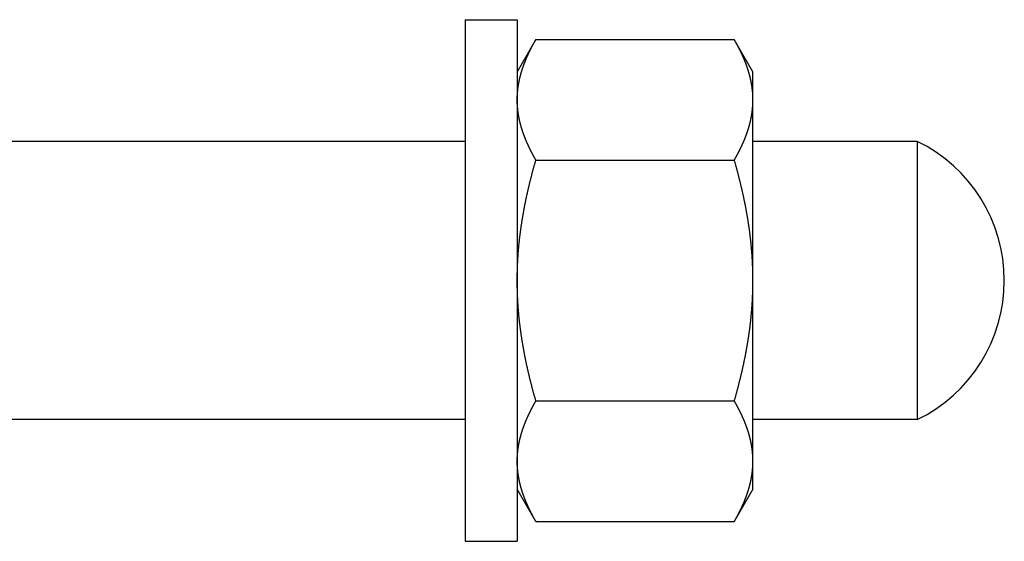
# Model space of a CAD drawing. Header units: millimetres. Extents: x 20 to 566, y 106 to 300.
# Tile 14 of 14: x 498 to 554, y 261 to 291. Entities that reach past the tile are written whole.
import ezdxf

# ---------------------------------------------------------------- set-up
doc = ezdxf.new("R2010")
doc.units = ezdxf.units.MM
doc.header["$MEASUREMENT"] = 0

msp = doc.modelspace()

# ---------------------------------------------------------------- linework, layer by layer
at = {"color": 7, "linetype": 'Continuous', "lineweight": 30}
for p, q in [((523.109, 290.827), (526.109, 290.827)), ((523.109, 290.827), (523.109, 260.827)), ((526.109, 290.827), (526.109, 260.827)), ((527.181, 289.684), (526.109, 287.827)), ((527.181, 289.684), (538.587, 289.684)), ((539.659, 287.827), (538.587, 289.684)), ((539.659, 263.828), (539.659, 287.827)), ((523.109, 283.827), (495.109, 283.827)), ((549.109, 283.827), (539.659, 283.827)), ((549.109, 283.827), (549.109, 267.827)), ((527.181, 282.755), (538.587, 282.755)), ((527.181, 268.899), (538.587, 268.899)), ((523.109, 267.827), (495.109, 267.827)), ((549.109, 267.827), (539.659, 267.827)), ((527.181, 261.971), (526.109, 263.827)), ((539.659, 263.827), (538.587, 261.971)), ((527.181, 261.971), (538.587, 261.971)), ((523.109, 260.827), (526.109, 260.827))]:
    msp.add_line(p, q, dxfattribs=at)
for centre, radius, start, end in [((534.305, 286.209), 5.354, 5.2951, 6.1764), ((534.361, 286.214), 5.298, 3.4621, 5.2966), ((534.403, 286.216), 5.256, 3.114, 3.46), ((534.458, 286.219), 5.201, 0.005, 3.1184), ((545.209, 275.827), 8.9, 295.9892, 64.0108)]:
    msp.add_arc(centre, radius, start, end, dxfattribs=at)
for points, start_tangent, end_tangent in [([(526.109, 286.22), (526.109, 286.252), (526.11, 286.285), (526.11, 286.318), (526.111, 286.35), (526.112, 286.383), (526.113, 286.416), (526.114, 286.449), (526.116, 286.481), (526.118, 286.514), (526.119, 286.547), (526.122, 286.58), (526.124, 286.612), (526.127, 286.645), (526.129, 286.678), (526.132, 286.71), (526.135, 286.743), (526.139, 286.775), (526.142, 286.808), (526.146, 286.841), (526.15, 286.873), (526.154, 286.906), (526.159, 286.938), (526.163, 286.971), (526.168, 287.003), (526.173, 287.036), (526.178, 287.068), (526.183, 287.1), (526.189, 287.133), (526.195, 287.165), (526.2, 287.197), (526.207, 287.229), (526.213, 287.261), (526.219, 287.294), (526.226, 287.326), (526.233, 287.358), (526.24, 287.39), (526.247, 287.422), (526.254, 287.454), (526.262, 287.485), (526.269, 287.517), (526.277, 287.549), (526.285, 287.581), (526.293, 287.613), (526.302, 287.644), (526.31, 287.676), (526.319, 287.708), (526.328, 287.739), (526.337, 287.771), (526.346, 287.802), (526.355, 287.833), (526.365, 287.865), (526.375, 287.896), (526.384, 287.927), (526.394, 287.959), (526.404, 287.99), (526.415, 288.021), (526.425, 288.052), (526.436, 288.083), (526.446, 288.114), (526.457, 288.145), (526.468, 288.176), (526.479, 288.206), (526.49, 288.237), (526.502, 288.268), (526.513, 288.299), (526.525, 288.329), (526.537, 288.36), (526.549, 288.39), (526.561, 288.421), (526.573, 288.451), (526.585, 288.481), (526.598, 288.512), (526.61, 288.542), (526.623, 288.572), (526.635, 288.602), (526.648, 288.633), (526.661, 288.663), (526.675, 288.693), (526.688, 288.723), (526.701, 288.752), (526.715, 288.782), (526.728, 288.812), (526.742, 288.842), (526.756, 288.872), (526.77, 288.901), (526.784, 288.931), (526.798, 288.96), (526.812, 288.99), (526.826, 289.019), (526.841, 289.049), (526.855, 289.078), (526.87, 289.107), (526.885, 289.137), (526.899, 289.166), (526.914, 289.195), (526.929, 289.224), (526.944, 289.253), (526.96, 289.282), (526.975, 289.311), (526.99, 289.34), (527.006, 289.369), (527.021, 289.398), (527.037, 289.427), (527.052, 289.455), (527.068, 289.484), (527.084, 289.513), (527.1, 289.541), (527.116, 289.57), (527.132, 289.598), (527.148, 289.627), (527.165, 289.655), (527.181, 289.684)], (0.000017, 0.135834), (0.067924, 0.117597)), ([(539.434, 287.762), (539.427, 287.787), (539.419, 287.812), (539.412, 287.837), (539.404, 287.862), (539.396, 287.888), (539.389, 287.913), (539.381, 287.938), (539.373, 287.963), (539.364, 287.988), (539.356, 288.013), (539.348, 288.038), (539.34, 288.063), (539.331, 288.088), (539.322, 288.112), (539.314, 288.137), (539.305, 288.162), (539.296, 288.187), (539.287, 288.212), (539.278, 288.236), (539.269, 288.261), (539.26, 288.286), (539.251, 288.31), (539.241, 288.335), (539.232, 288.359), (539.222, 288.384), (539.213, 288.408), (539.203, 288.433), (539.193, 288.457), (539.183, 288.482), (539.173, 288.506), (539.163, 288.53), (539.153, 288.555), (539.143, 288.579), (539.133, 288.603), (539.122, 288.627), (539.112, 288.651), (539.101, 288.676), (539.091, 288.7), (539.08, 288.724), (539.069, 288.748), (539.058, 288.772), (539.048, 288.796), (539.037, 288.82), (539.026, 288.844), (539.015, 288.867), (539.003, 288.891), (538.992, 288.915), (538.981, 288.939), (538.969, 288.963), (538.958, 288.986), (538.947, 289.01), (538.935, 289.034), (538.923, 289.057), (538.912, 289.081), (538.9, 289.105), (538.888, 289.128), (538.876, 289.152), (538.864, 289.175), (538.852, 289.199), (538.84, 289.222), (538.828, 289.245), (538.816, 289.269), (538.804, 289.292), (538.791, 289.315), (538.779, 289.339), (538.767, 289.362), (538.754, 289.385), (538.742, 289.408), (538.729, 289.431), (538.716, 289.454), (538.704, 289.477), (538.691, 289.5), (538.678, 289.523), (538.665, 289.546), (538.652, 289.569), (538.64, 289.592), (538.627, 289.615), (538.614, 289.638), (538.6, 289.661), (538.587, 289.684)], (-0.030596, 0.106397), (-0.055382, 0.095895)), ([(539.628, 286.785), (539.627, 286.797), (539.626, 286.809), (539.624, 286.822), (539.623, 286.834), (539.621, 286.847), (539.62, 286.859), (539.618, 286.871), (539.617, 286.884), (539.615, 286.896), (539.614, 286.908), (539.612, 286.921), (539.61, 286.933), (539.609, 286.945), (539.607, 286.958), (539.605, 286.97), (539.603, 286.982), (539.601, 286.995), (539.6, 287.007), (539.598, 287.019), (539.596, 287.032), (539.594, 287.044), (539.592, 287.056), (539.59, 287.069), (539.588, 287.081), (539.586, 287.093), (539.584, 287.106), (539.582, 287.118), (539.58, 287.13), (539.578, 287.142), (539.575, 287.155), (539.573, 287.167), (539.571, 287.179), (539.569, 287.192), (539.566, 287.204), (539.564, 287.216), (539.562, 287.228), (539.559, 287.241), (539.557, 287.253), (539.555, 287.265), (539.552, 287.277), (539.55, 287.289), (539.547, 287.302), (539.545, 287.314), (539.542, 287.326), (539.54, 287.338), (539.537, 287.351), (539.534, 287.363), (539.532, 287.375), (539.529, 287.387), (539.526, 287.399), (539.524, 287.411), (539.521, 287.424), (539.518, 287.436), (539.515, 287.448), (539.513, 287.46), (539.51, 287.472), (539.507, 287.484), (539.504, 287.496), (539.501, 287.509), (539.498, 287.521), (539.495, 287.533), (539.492, 287.545), (539.489, 287.557), (539.486, 287.569), (539.483, 287.581), (539.48, 287.593), (539.477, 287.605), (539.474, 287.617), (539.47, 287.629), (539.467, 287.642), (539.464, 287.654), (539.461, 287.666), (539.457, 287.678), (539.454, 287.69), (539.451, 287.702), (539.447, 287.714), (539.444, 287.726), (539.441, 287.738), (539.437, 287.75), (539.434, 287.762)], (-0.005645, 0.052159), (-0.014493, 0.050429)), ([(527.181, 282.755), (527.165, 282.784), (527.148, 282.812), (527.132, 282.841), (527.116, 282.869), (527.1, 282.898), (527.084, 282.926), (527.068, 282.955), (527.052, 282.984), (527.037, 283.012), (527.021, 283.041), (527.006, 283.07), (526.99, 283.099), (526.975, 283.128), (526.96, 283.157), (526.944, 283.186), (526.929, 283.215), (526.914, 283.244), (526.899, 283.273), (526.885, 283.302), (526.87, 283.332), (526.855, 283.361), (526.841, 283.39), (526.826, 283.42), (526.812, 283.449), (526.798, 283.479), (526.784, 283.508), (526.77, 283.538), (526.756, 283.567), (526.742, 283.597), (526.728, 283.627), (526.715, 283.657), (526.701, 283.687), (526.688, 283.716), (526.675, 283.746), (526.661, 283.776), (526.648, 283.806), (526.635, 283.837), (526.623, 283.867), (526.61, 283.897), (526.598, 283.927), (526.585, 283.958), (526.573, 283.988), (526.561, 284.018), (526.549, 284.049), (526.537, 284.079), (526.525, 284.11), (526.513, 284.14), (526.502, 284.171), (526.49, 284.202), (526.479, 284.233), (526.468, 284.263), (526.457, 284.294), (526.446, 284.325), (526.436, 284.356), (526.425, 284.387), (526.415, 284.418), (526.404, 284.449), (526.394, 284.48), (526.384, 284.512), (526.375, 284.543), (526.365, 284.574), (526.355, 284.606), (526.346, 284.637), (526.337, 284.668), (526.328, 284.7), (526.319, 284.731), (526.31, 284.763), (526.302, 284.795), (526.293, 284.826), (526.285, 284.858), (526.277, 284.89), (526.269, 284.922), (526.262, 284.954), (526.254, 284.985), (526.247, 285.017), (526.24, 285.049), (526.233, 285.081), (526.226, 285.113), (526.219, 285.145), (526.213, 285.178), (526.207, 285.21), (526.2, 285.242), (526.195, 285.274), (526.189, 285.306), (526.183, 285.339), (526.178, 285.371), (526.173, 285.404), (526.168, 285.436), (526.163, 285.468), (526.159, 285.501), (526.154, 285.533), (526.15, 285.566), (526.146, 285.598), (526.142, 285.631), (526.139, 285.664), (526.135, 285.696), (526.132, 285.729), (526.129, 285.761), (526.127, 285.794), (526.124, 285.827), (526.122, 285.859), (526.119, 285.892), (526.118, 285.925), (526.116, 285.958), (526.114, 285.99), (526.113, 286.023), (526.112, 286.056), (526.111, 286.089), (526.11, 286.121), (526.11, 286.154), (526.109, 286.187), (526.109, 286.22)], (-0.067924, 0.117597), (-0.000017, 0.135834)), ([(538.587, 282.755), (538.604, 282.784), (538.62, 282.812), (538.636, 282.841), (538.652, 282.869), (538.668, 282.898), (538.684, 282.926), (538.7, 282.955), (538.716, 282.984), (538.731, 283.012), (538.747, 283.041), (538.763, 283.07), (538.778, 283.099), (538.793, 283.128), (538.809, 283.157), (538.824, 283.186), (538.839, 283.215), (538.854, 283.244), (538.869, 283.273), (538.884, 283.302), (538.898, 283.332), (538.913, 283.361), (538.927, 283.39), (538.942, 283.42), (538.956, 283.449), (538.97, 283.479), (538.985, 283.508), (538.999, 283.538), (539.012, 283.567), (539.026, 283.597), (539.04, 283.627), (539.054, 283.657), (539.067, 283.687), (539.08, 283.716), (539.094, 283.746), (539.107, 283.776), (539.12, 283.806), (539.133, 283.837), (539.145, 283.867), (539.158, 283.897), (539.171, 283.927), (539.183, 283.958), (539.195, 283.988), (539.208, 284.018), (539.22, 284.049), (539.232, 284.079), (539.243, 284.11), (539.255, 284.14), (539.266, 284.171), (539.278, 284.202), (539.289, 284.233), (539.3, 284.263), (539.311, 284.294), (539.322, 284.325), (539.333, 284.356), (539.343, 284.387), (539.354, 284.418), (539.364, 284.449), (539.374, 284.48), (539.384, 284.512), (539.394, 284.543), (539.403, 284.574), (539.413, 284.606), (539.422, 284.637), (539.431, 284.668), (539.44, 284.7), (539.449, 284.731), (539.458, 284.763), (539.466, 284.795), (539.475, 284.826), (539.483, 284.858), (539.491, 284.89), (539.499, 284.922), (539.507, 284.954), (539.514, 284.985), (539.521, 285.017), (539.529, 285.049), (539.536, 285.081), (539.542, 285.113), (539.549, 285.145), (539.555, 285.178), (539.562, 285.21), (539.568, 285.242), (539.574, 285.274), (539.579, 285.306), (539.585, 285.339), (539.59, 285.371), (539.595, 285.404), (539.6, 285.436), (539.605, 285.468), (539.61, 285.501), (539.614, 285.533), (539.618, 285.566), (539.622, 285.598), (539.626, 285.631), (539.629, 285.664), (539.633, 285.696), (539.636, 285.729), (539.639, 285.761), (539.642, 285.794), (539.644, 285.827), (539.647, 285.859), (539.649, 285.892), (539.651, 285.925), (539.652, 285.958), (539.654, 285.99), (539.655, 286.023), (539.656, 286.056), (539.657, 286.089), (539.658, 286.121), (539.659, 286.154), (539.659, 286.187), (539.659, 286.22)], (0.067924, 0.117597), (0.000017, 0.135834)), ([(526.109, 275.827), (526.109, 275.9), (526.11, 275.974), (526.11, 276.047), (526.111, 276.12), (526.112, 276.193), (526.114, 276.267), (526.115, 276.34), (526.117, 276.413), (526.12, 276.486), (526.122, 276.56), (526.125, 276.633), (526.128, 276.706), (526.131, 276.779), (526.134, 276.852), (526.138, 276.926), (526.142, 276.999), (526.146, 277.072), (526.151, 277.145), (526.156, 277.218), (526.16, 277.291), (526.166, 277.364), (526.171, 277.437), (526.177, 277.51), (526.183, 277.583), (526.189, 277.656), (526.196, 277.729), (526.202, 277.802), (526.209, 277.875), (526.216, 277.948), (526.224, 278.021), (526.232, 278.094), (526.24, 278.167), (526.248, 278.24), (526.256, 278.312), (526.265, 278.385), (526.274, 278.458), (526.283, 278.531), (526.292, 278.603), (526.302, 278.676), (526.311, 278.748), (526.321, 278.821), (526.332, 278.894), (526.342, 278.966), (526.353, 279.039), (526.364, 279.111), (526.375, 279.183), (526.386, 279.256), (526.398, 279.328), (526.41, 279.4), (526.422, 279.473), (526.434, 279.545), (526.446, 279.617), (526.459, 279.689), (526.472, 279.761), (526.485, 279.834), (526.498, 279.906), (526.512, 279.978), (526.526, 280.05), (526.539, 280.122), (526.553, 280.193), (526.568, 280.265), (526.582, 280.337), (526.597, 280.409), (526.612, 280.481), (526.627, 280.553), (526.642, 280.624), (526.658, 280.696), (526.673, 280.767), (526.689, 280.839), (526.705, 280.911), (526.721, 280.982), (526.738, 281.054), (526.754, 281.125), (526.771, 281.196), (526.788, 281.268), (526.805, 281.339), (526.822, 281.41), (526.84, 281.481), (526.857, 281.552), (526.875, 281.624), (526.893, 281.695), (526.911, 281.766), (526.929, 281.837), (526.948, 281.908), (526.966, 281.979), (526.985, 282.049), (527.004, 282.12), (527.023, 282.191), (527.042, 282.262), (527.062, 282.332), (527.081, 282.403), (527.101, 282.474), (527.121, 282.544), (527.141, 282.615), (527.161, 282.685), (527.181, 282.755)], (0.000013, 0.305738), (0.084837, 0.293756)), ([(539.659, 275.827), (539.659, 275.9), (539.659, 275.974), (539.658, 276.047), (539.657, 276.12), (539.656, 276.193), (539.654, 276.267), (539.653, 276.34), (539.651, 276.413), (539.649, 276.486), (539.646, 276.56), (539.643, 276.633), (539.641, 276.706), (539.637, 276.779), (539.634, 276.852), (539.63, 276.926), (539.626, 276.999), (539.622, 277.072), (539.617, 277.145), (539.613, 277.218), (539.608, 277.291), (539.602, 277.364), (539.597, 277.437), (539.591, 277.51), (539.585, 277.583), (539.579, 277.656), (539.573, 277.729), (539.566, 277.802), (539.559, 277.875), (539.552, 277.948), (539.544, 278.021), (539.537, 278.094), (539.529, 278.167), (539.52, 278.24), (539.512, 278.312), (539.503, 278.385), (539.495, 278.458), (539.485, 278.531), (539.476, 278.603), (539.467, 278.676), (539.457, 278.748), (539.447, 278.821), (539.436, 278.894), (539.426, 278.966), (539.415, 279.039), (539.404, 279.111), (539.393, 279.183), (539.382, 279.256), (539.37, 279.328), (539.358, 279.4), (539.346, 279.473), (539.334, 279.545), (539.322, 279.617), (539.309, 279.689), (539.296, 279.761), (539.283, 279.834), (539.27, 279.906), (539.256, 279.978), (539.243, 280.05), (539.229, 280.122), (539.215, 280.193), (539.2, 280.265), (539.186, 280.337), (539.171, 280.409), (539.156, 280.481), (539.141, 280.553), (539.126, 280.624), (539.111, 280.696), (539.095, 280.767), (539.079, 280.839), (539.063, 280.911), (539.047, 280.982), (539.031, 281.054), (539.014, 281.125), (538.997, 281.196), (538.98, 281.268), (538.963, 281.339), (538.946, 281.41), (538.929, 281.481), (538.911, 281.552), (538.893, 281.624), (538.875, 281.695), (538.857, 281.766), (538.839, 281.837), (538.82, 281.908), (538.802, 281.979), (538.783, 282.049), (538.764, 282.12), (538.745, 282.191), (538.726, 282.262), (538.707, 282.332), (538.687, 282.403), (538.667, 282.474), (538.648, 282.544), (538.628, 282.615), (538.608, 282.685), (538.587, 282.755)], (-0.000013, 0.305738), (-0.084837, 0.293756)), ([(527.181, 268.899), (527.161, 268.969), (527.141, 269.04), (527.121, 269.11), (527.101, 269.181), (527.081, 269.251), (527.062, 269.322), (527.042, 269.393), (527.023, 269.463), (527.004, 269.534), (526.985, 269.605), (526.966, 269.676), (526.948, 269.747), (526.929, 269.818), (526.911, 269.889), (526.893, 269.96), (526.875, 270.031), (526.857, 270.102), (526.84, 270.173), (526.822, 270.244), (526.805, 270.316), (526.788, 270.387), (526.771, 270.458), (526.754, 270.529), (526.738, 270.601), (526.721, 270.672), (526.705, 270.744), (526.689, 270.815), (526.673, 270.887), (526.658, 270.959), (526.642, 271.03), (526.627, 271.102), (526.612, 271.174), (526.597, 271.245), (526.582, 271.317), (526.568, 271.389), (526.553, 271.461), (526.539, 271.533), (526.526, 271.605), (526.512, 271.677), (526.498, 271.749), (526.485, 271.821), (526.472, 271.893), (526.459, 271.965), (526.446, 272.037), (526.434, 272.109), (526.422, 272.182), (526.41, 272.254), (526.398, 272.326), (526.386, 272.399), (526.375, 272.471), (526.364, 272.543), (526.353, 272.616), (526.342, 272.688), (526.332, 272.761), (526.321, 272.833), (526.311, 272.906), (526.302, 272.979), (526.292, 273.051), (526.283, 273.124), (526.274, 273.197), (526.265, 273.269), (526.256, 273.342), (526.248, 273.415), (526.24, 273.488), (526.232, 273.56), (526.224, 273.633), (526.216, 273.706), (526.209, 273.779), (526.202, 273.852), (526.196, 273.925), (526.189, 273.998), (526.183, 274.071), (526.177, 274.144), (526.171, 274.217), (526.166, 274.29), (526.16, 274.363), (526.156, 274.436), (526.151, 274.509), (526.146, 274.583), (526.142, 274.656), (526.138, 274.729), (526.134, 274.802), (526.131, 274.875), (526.128, 274.948), (526.125, 275.022), (526.122, 275.095), (526.12, 275.168), (526.117, 275.241), (526.115, 275.314), (526.114, 275.388), (526.112, 275.461), (526.111, 275.534), (526.11, 275.607), (526.11, 275.681), (526.109, 275.754), (526.109, 275.827)], (-0.084837, 0.293756), (-0.000013, 0.305738)), ([(538.587, 268.899), (538.608, 268.969), (538.628, 269.04), (538.648, 269.11), (538.667, 269.181), (538.687, 269.251), (538.707, 269.322), (538.726, 269.393), (538.745, 269.463), (538.764, 269.534), (538.783, 269.605), (538.802, 269.676), (538.82, 269.747), (538.839, 269.818), (538.857, 269.889), (538.875, 269.96), (538.893, 270.031), (538.911, 270.102), (538.929, 270.173), (538.946, 270.244), (538.963, 270.316), (538.98, 270.387), (538.997, 270.458), (539.014, 270.529), (539.031, 270.601), (539.047, 270.672), (539.063, 270.744), (539.079, 270.815), (539.095, 270.887), (539.111, 270.959), (539.126, 271.03), (539.141, 271.102), (539.156, 271.174), (539.171, 271.245), (539.186, 271.317), (539.2, 271.389), (539.215, 271.461), (539.229, 271.533), (539.243, 271.605), (539.256, 271.677), (539.27, 271.749), (539.283, 271.821), (539.296, 271.893), (539.309, 271.965), (539.322, 272.037), (539.334, 272.109), (539.346, 272.182), (539.358, 272.254), (539.37, 272.326), (539.382, 272.399), (539.393, 272.471), (539.404, 272.543), (539.415, 272.616), (539.426, 272.688), (539.436, 272.761), (539.447, 272.833), (539.457, 272.906), (539.467, 272.979), (539.476, 273.051), (539.485, 273.124), (539.495, 273.197), (539.503, 273.269), (539.512, 273.342), (539.52, 273.415), (539.529, 273.488), (539.537, 273.56), (539.544, 273.633), (539.552, 273.706), (539.559, 273.779), (539.566, 273.852), (539.573, 273.925), (539.579, 273.998), (539.585, 274.071), (539.591, 274.144), (539.597, 274.217), (539.602, 274.29), (539.608, 274.363), (539.613, 274.436), (539.617, 274.509), (539.622, 274.583), (539.626, 274.656), (539.63, 274.729), (539.634, 274.802), (539.637, 274.875), (539.641, 274.948), (539.643, 275.022), (539.646, 275.095), (539.649, 275.168), (539.651, 275.241), (539.653, 275.314), (539.654, 275.388), (539.656, 275.461), (539.657, 275.534), (539.658, 275.607), (539.659, 275.681), (539.659, 275.754), (539.659, 275.827)], (0.084837, 0.293756), (0.000013, 0.305738)), ([(526.109, 265.435), (526.109, 265.468), (526.11, 265.5), (526.11, 265.533), (526.111, 265.566), (526.112, 265.599), (526.113, 265.631), (526.114, 265.664), (526.116, 265.697), (526.118, 265.73), (526.119, 265.762), (526.122, 265.795), (526.124, 265.828), (526.127, 265.86), (526.129, 265.893), (526.132, 265.926), (526.135, 265.958), (526.139, 265.991), (526.142, 266.023), (526.146, 266.056), (526.15, 266.089), (526.154, 266.121), (526.159, 266.154), (526.163, 266.186), (526.168, 266.218), (526.173, 266.251), (526.178, 266.283), (526.183, 266.316), (526.189, 266.348), (526.195, 266.38), (526.2, 266.412), (526.207, 266.445), (526.213, 266.477), (526.219, 266.509), (526.226, 266.541), (526.233, 266.573), (526.24, 266.605), (526.247, 266.637), (526.254, 266.669), (526.262, 266.701), (526.269, 266.733), (526.277, 266.765), (526.285, 266.796), (526.293, 266.828), (526.302, 266.86), (526.31, 266.891), (526.319, 266.923), (526.328, 266.954), (526.337, 266.986), (526.346, 267.017), (526.355, 267.049), (526.365, 267.08), (526.375, 267.111), (526.384, 267.143), (526.394, 267.174), (526.404, 267.205), (526.415, 267.236), (526.425, 267.267), (526.436, 267.298), (526.446, 267.329), (526.457, 267.36), (526.468, 267.391), (526.479, 267.422), (526.49, 267.453), (526.502, 267.483), (526.513, 267.514), (526.525, 267.545), (526.537, 267.575), (526.549, 267.606), (526.561, 267.636), (526.573, 267.667), (526.585, 267.697), (526.598, 267.727), (526.61, 267.757), (526.623, 267.788), (526.635, 267.818), (526.648, 267.848), (526.661, 267.878), (526.675, 267.908), (526.688, 267.938), (526.701, 267.968), (526.715, 267.998), (526.728, 268.028), (526.742, 268.057), (526.756, 268.087), (526.77, 268.117), (526.784, 268.146), (526.798, 268.176), (526.812, 268.205), (526.826, 268.235), (526.841, 268.264), (526.855, 268.294), (526.87, 268.323), (526.885, 268.352), (526.899, 268.381), (526.914, 268.41), (526.929, 268.44), (526.944, 268.469), (526.96, 268.498), (526.975, 268.527), (526.99, 268.556), (527.006, 268.584), (527.021, 268.613), (527.037, 268.642), (527.052, 268.671), (527.068, 268.699), (527.084, 268.728), (527.1, 268.757), (527.116, 268.785), (527.132, 268.814), (527.148, 268.842), (527.165, 268.871), (527.181, 268.899)], (0.000017, 0.135834), (0.067924, 0.117597)), ([(539.659, 265.435), (539.659, 265.468), (539.659, 265.5), (539.658, 265.533), (539.657, 265.566), (539.656, 265.599), (539.655, 265.631), (539.654, 265.664), (539.652, 265.697), (539.651, 265.73), (539.649, 265.762), (539.647, 265.795), (539.644, 265.828), (539.642, 265.86), (539.639, 265.893), (539.636, 265.926), (539.633, 265.958), (539.629, 265.991), (539.626, 266.023), (539.622, 266.056), (539.618, 266.089), (539.614, 266.121), (539.61, 266.154), (539.605, 266.186), (539.6, 266.218), (539.595, 266.251), (539.59, 266.283), (539.585, 266.316), (539.579, 266.348), (539.574, 266.38), (539.568, 266.412), (539.562, 266.445), (539.555, 266.477), (539.549, 266.509), (539.542, 266.541), (539.536, 266.573), (539.529, 266.605), (539.521, 266.637), (539.514, 266.669), (539.507, 266.701), (539.499, 266.733), (539.491, 266.765), (539.483, 266.796), (539.475, 266.828), (539.466, 266.86), (539.458, 266.891), (539.449, 266.923), (539.44, 266.954), (539.431, 266.986), (539.422, 267.017), (539.413, 267.049), (539.403, 267.08), (539.394, 267.111), (539.384, 267.143), (539.374, 267.174), (539.364, 267.205), (539.354, 267.236), (539.343, 267.267), (539.333, 267.298), (539.322, 267.329), (539.311, 267.36), (539.3, 267.391), (539.289, 267.422), (539.278, 267.453), (539.266, 267.483), (539.255, 267.514), (539.243, 267.545), (539.232, 267.575), (539.22, 267.606), (539.208, 267.636), (539.195, 267.667), (539.183, 267.697), (539.171, 267.727), (539.158, 267.757), (539.145, 267.788), (539.133, 267.818), (539.12, 267.848), (539.107, 267.878), (539.094, 267.908), (539.08, 267.938), (539.067, 267.968), (539.054, 267.998), (539.04, 268.028), (539.026, 268.057), (539.012, 268.087), (538.999, 268.117), (538.985, 268.146), (538.97, 268.176), (538.956, 268.205), (538.942, 268.235), (538.927, 268.264), (538.913, 268.294), (538.898, 268.323), (538.884, 268.352), (538.869, 268.381), (538.854, 268.41), (538.839, 268.44), (538.824, 268.469), (538.809, 268.498), (538.793, 268.527), (538.778, 268.556), (538.763, 268.584), (538.747, 268.613), (538.731, 268.642), (538.716, 268.671), (538.7, 268.699), (538.684, 268.728), (538.668, 268.757), (538.652, 268.785), (538.636, 268.814), (538.62, 268.842), (538.604, 268.871), (538.587, 268.899)], (-0.000017, 0.135834), (-0.067924, 0.117597)), ([(526.334, 263.893), (526.329, 263.912), (526.324, 263.93), (526.318, 263.949), (526.313, 263.968), (526.308, 263.987), (526.303, 264.006), (526.298, 264.025), (526.293, 264.043), (526.288, 264.062), (526.283, 264.081), (526.278, 264.1), (526.274, 264.119), (526.269, 264.138), (526.264, 264.157), (526.26, 264.176), (526.255, 264.195), (526.251, 264.214), (526.247, 264.233), (526.242, 264.252), (526.238, 264.271), (526.234, 264.291), (526.23, 264.31), (526.226, 264.329), (526.222, 264.348), (526.218, 264.367), (526.214, 264.386), (526.21, 264.405), (526.207, 264.425), (526.203, 264.444), (526.199, 264.463), (526.196, 264.482), (526.192, 264.502), (526.189, 264.521), (526.186, 264.54), (526.182, 264.559), (526.179, 264.579), (526.176, 264.598), (526.173, 264.617), (526.17, 264.637), (526.167, 264.656), (526.164, 264.675), (526.162, 264.695), (526.159, 264.714), (526.156, 264.733), (526.154, 264.753), (526.151, 264.772), (526.149, 264.792), (526.146, 264.811), (526.144, 264.83), (526.142, 264.85), (526.14, 264.869), (526.138, 264.889), (526.136, 264.908), (526.134, 264.928), (526.132, 264.947), (526.13, 264.967), (526.129, 264.986), (526.127, 265.005), (526.125, 265.025), (526.124, 265.044), (526.122, 265.064), (526.121, 265.083), (526.12, 265.103), (526.119, 265.122), (526.117, 265.142), (526.116, 265.161), (526.115, 265.181), (526.114, 265.201), (526.114, 265.22), (526.113, 265.24), (526.112, 265.259), (526.111, 265.279), (526.111, 265.298), (526.11, 265.318), (526.11, 265.337), (526.11, 265.357), (526.109, 265.376), (526.109, 265.396), (526.109, 265.415), (526.109, 265.435)], (-0.022721, 0.079042), (-0.000003, 0.082244)), ([(538.587, 261.971), (538.604, 261.999), (538.62, 262.028), (538.636, 262.056), (538.652, 262.085), (538.668, 262.113), (538.684, 262.142), (538.7, 262.17), (538.716, 262.199), (538.731, 262.228), (538.747, 262.257), (538.763, 262.285), (538.778, 262.314), (538.793, 262.343), (538.809, 262.372), (538.824, 262.401), (538.839, 262.43), (538.854, 262.459), (538.869, 262.489), (538.884, 262.518), (538.898, 262.547), (538.913, 262.576), (538.927, 262.606), (538.942, 262.635), (538.956, 262.665), (538.97, 262.694), (538.985, 262.724), (538.999, 262.753), (539.012, 262.783), (539.026, 262.813), (539.04, 262.842), (539.054, 262.872), (539.067, 262.902), (539.08, 262.932), (539.094, 262.962), (539.107, 262.992), (539.12, 263.022), (539.133, 263.052), (539.145, 263.082), (539.158, 263.112), (539.171, 263.143), (539.183, 263.173), (539.195, 263.203), (539.208, 263.234), (539.22, 263.264), (539.232, 263.295), (539.243, 263.325), (539.255, 263.356), (539.266, 263.386), (539.278, 263.417), (539.289, 263.448), (539.3, 263.479), (539.311, 263.51), (539.322, 263.541), (539.333, 263.572), (539.343, 263.603), (539.354, 263.634), (539.364, 263.665), (539.374, 263.696), (539.384, 263.727), (539.394, 263.758), (539.403, 263.79), (539.413, 263.821), (539.422, 263.852), (539.431, 263.884), (539.44, 263.915), (539.449, 263.947), (539.458, 263.978), (539.466, 264.01), (539.475, 264.042), (539.483, 264.074), (539.491, 264.105), (539.499, 264.137), (539.507, 264.169), (539.514, 264.201), (539.521, 264.233), (539.529, 264.265), (539.536, 264.297), (539.542, 264.329), (539.549, 264.361), (539.555, 264.393), (539.562, 264.425), (539.568, 264.457), (539.574, 264.49), (539.579, 264.522), (539.585, 264.554), (539.59, 264.587), (539.595, 264.619), (539.6, 264.651), (539.605, 264.684), (539.61, 264.716), (539.614, 264.749), (539.618, 264.781), (539.622, 264.814), (539.626, 264.846), (539.629, 264.879), (539.633, 264.912), (539.636, 264.944), (539.639, 264.977), (539.642, 265.01), (539.644, 265.042), (539.647, 265.075), (539.649, 265.108), (539.651, 265.14), (539.652, 265.173), (539.654, 265.206), (539.655, 265.238), (539.656, 265.271), (539.657, 265.304), (539.658, 265.337), (539.659, 265.369), (539.659, 265.402), (539.659, 265.435)], (0.067924, 0.117597), (0.000017, 0.135834)), ([(527.181, 261.971), (527.168, 261.994), (527.155, 262.016), (527.142, 262.039), (527.129, 262.062), (527.116, 262.085), (527.103, 262.108), (527.09, 262.131), (527.077, 262.154), (527.065, 262.177), (527.052, 262.2), (527.039, 262.223), (527.027, 262.246), (527.014, 262.269), (527.002, 262.292), (526.99, 262.315), (526.977, 262.339), (526.965, 262.362), (526.953, 262.385), (526.941, 262.409), (526.928, 262.432), (526.916, 262.455), (526.904, 262.479), (526.892, 262.502), (526.881, 262.526), (526.869, 262.549), (526.857, 262.573), (526.845, 262.596), (526.834, 262.62), (526.822, 262.644), (526.811, 262.667), (526.799, 262.691), (526.788, 262.715), (526.776, 262.739), (526.765, 262.762), (526.754, 262.786), (526.743, 262.81), (526.732, 262.834), (526.721, 262.858), (526.71, 262.882), (526.699, 262.906), (526.689, 262.93), (526.678, 262.954), (526.667, 262.978), (526.657, 263.003), (526.646, 263.027), (526.636, 263.051), (526.626, 263.075), (526.615, 263.099), (526.605, 263.124), (526.595, 263.148), (526.585, 263.173), (526.575, 263.197), (526.566, 263.221), (526.556, 263.246), (526.546, 263.27), (526.537, 263.295), (526.527, 263.319), (526.518, 263.344), (526.508, 263.369), (526.499, 263.393), (526.49, 263.418), (526.481, 263.443), (526.472, 263.467), (526.463, 263.492), (526.454, 263.517), (526.446, 263.542), (526.437, 263.567), (526.429, 263.592), (526.42, 263.617), (526.412, 263.642), (526.404, 263.667), (526.396, 263.692), (526.388, 263.717), (526.38, 263.742), (526.372, 263.767), (526.364, 263.792), (526.357, 263.817), (526.349, 263.842), (526.342, 263.868), (526.334, 263.893)], (-0.055344, 0.095831), (-0.030589, 0.106379))]:
    msp.add_spline(points, degree=3, dxfattribs=dict(at, start_tangent=start_tangent, end_tangent=end_tangent))

doc.saveas('drawing.dxf')
